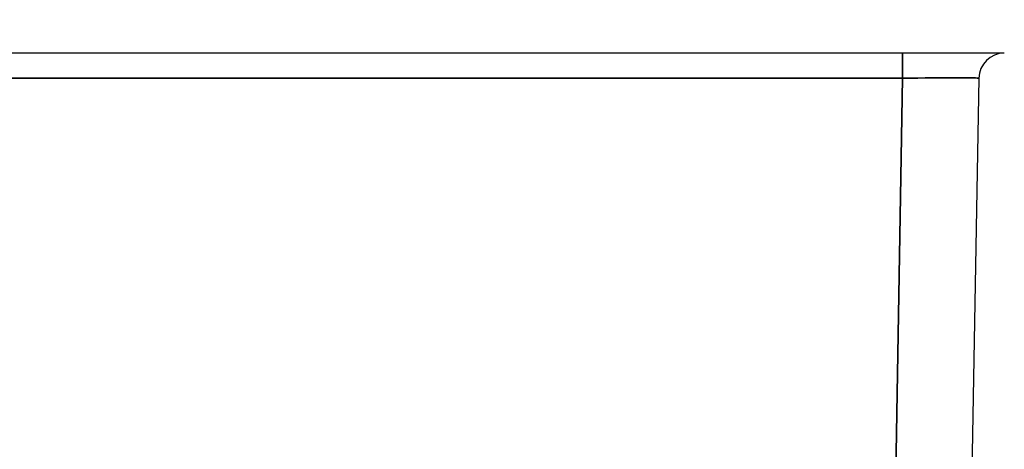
# Model space of a CAD drawing. Header units: millimetres. Extents: x -12192 to 12192, y -600 to 5895.
# Tile 113 of 122: x 1700.64 to 1720, y 5312.55 to 5320.99. Entities that reach past the tile are written whole.
import ezdxf

# ---------------------------------------------------------------- set-up
doc = ezdxf.new("R2010")
doc.units = ezdxf.units.MM
doc.header["$LTSCALE"] = 20
for name, color, linetype, lineweight in [('_Sichtbarkanten', 7, 'Continuous', 25), ('Bemaßung (ISO)', 7, 'Continuous', 25), ('Sichtbar schmal (ISO)', 7, 'Continuous', 35)]:
    doc.layers.add(name, color=color, linetype=linetype, lineweight=lineweight)
doc.styles.add('Notiztext (ISO)', font='verdana.ttf')
doc.dimstyles.new('wedi USA', dxfattribs={"dimscale": 20, "dimtxt": 2.5, "dimasz": 4, "dimexe": 2, "dimexo": 0.8, "dimgap": 0.3, "dimtad": 1, "dimdec": 1, "dimrnd": 1e-08, "dimtxsty": 'Notiztext (ISO)', "dimcen": 0.09, "dimclrd": 7, "dimclre": 7, "dimclrt": 256, "dimadec": 0, "dimazin": 2, "dimtfac": 0.6, "dimtmove": 0, "dimatfit": 3, "dimfxl": 1, "dimtolj": 1, "dimlwd": -1, "dimlwe": -1, "dimarcsym": 0})

# ---------------------------------------------------------------- blocks, each defined once
blk = doc.blocks.new('*D90')
at = {"layer": 'Bemaßung (ISO)', "color": 7, "transparency": 16777216}
for p, q in [((1662.996, 5335.843), (1662.996, 5500.092)), ((1723.014, 5335.843), (1723.014, 5500.092)), ((1582.996, 5460.092), (1502.996, 5460.092)), ((1662.996, 5460.092), (1723.014, 5460.092)), ((1803.014, 5460.092), (1883.014, 5460.092))]:
    blk.add_line(p, q, dxfattribs=at)
for points in [[(1582.996, 5473.425), (1582.996, 5446.759), (1662.996, 5460.092)], [(1803.014, 5473.425), (1803.014, 5446.759), (1723.014, 5460.092)]]:
    blk.add_solid(points, dxfattribs=at)
at = {"layer": 'Defpoints', "color": 0, "transparency": 16777216}
for p in [(1723.014, 5460.092), (1662.996, 5319.843), (1723.014, 5319.843)]:
    blk.add_point(p, dxfattribs=at)
at = {"layer": 'Bemaßung (ISO)', "transparency": 16777216, "insert": (1502.021, 5531.505), "char_height": 50, "attachment_point": 1, "style": 'Notiztext (ISO)'}
blk.add_mtext('\\A1;60 [2 3/8]"', dxfattribs=at)

msp = doc.modelspace()

# ---------------------------------------------------------------- linework, layer by layer
at = {"layer": '_Sichtbarkanten'}
for p, q in [((1717.997, 5320.335), (1668.013, 5320.335)), ((1719.496, 5319.843), (1719.295, 5308.334))]:
    msp.add_line(p, q, dxfattribs=at)
msp.add_arc((1719.996, 5319.835), 0.5, 90, 179, dxfattribs=at)
msp.add_open_spline([(1719.996, 5320.335), (1719.996, 5320.335), (1719.981, 5320.335), (1719.909, 5320.335), (1719.787, 5320.335), (1719.622, 5320.335), (1719.417, 5320.335), (1719.179, 5320.335), (1718.91, 5320.335), (1718.615, 5320.335), (1718.306, 5320.335), (1718.1, 5320.335), (1717.997, 5320.335)], degree=3, dxfattribs=at)
at = {"layer": 'Sichtbar schmal (ISO)'}
for q in [(1717.997, 5320.335), (1668.013, 5319.843), (1717.823, 5309.874)]:
    msp.add_line((1717.997, 5319.843), q, dxfattribs=at)
msp.add_ellipse((1717.996, 5319.835), major_axis=(-1.5, -0.009), ratio=0.005813, start_param=3.141457, end_param=4.711949, dxfattribs=at)

# ---------------------------------------------------------------- dimensions: what is measured, and where the dimension line sits
at = {"layer": 'Bemaßung (ISO)', "color": 7}
dim = msp.add_linear_dim(base=(1723.014, 5460.092), p1=(1662.996, 5319.843), p2=(1723.014, 5319.843), angle=180, text='<>"', dimstyle='wedi USA', override={"dimgap": 0.3, "dimdec": 1, "dimtol": 0, "dimlim": 0, "dimtp": 0, "dimtm": 0, "dimtdec": 2, "dimtofl": 1, "dimatfit": 1}, dxfattribs=at)
dim.commit()
dim.dimension.update_dxf_attribs({"geometry": '*D90', "text_midpoint": (1693.005, 5460.092), "dimtype": 160})

doc.saveas('drawing.dxf')
